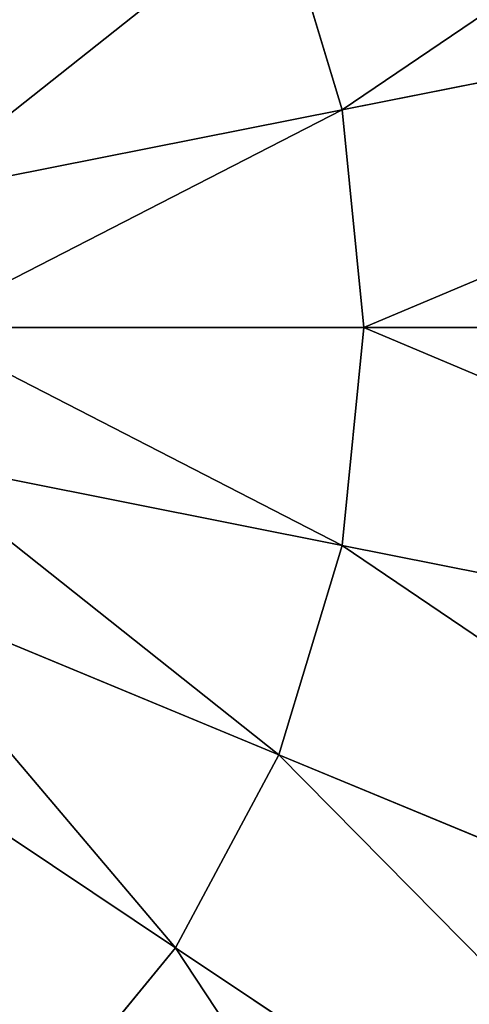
# Model space of a CAD drawing. Extents: x 0 to 35.8, y 0 to 27.5.
# Tile 240 of 256: x 30.15 to 30.679, y 8.247 to 9.406. Entities that reach past the tile are written whole.
import ezdxf

# ---------------------------------------------------------------- set-up
doc = ezdxf.new("R2010")
doc.units = 0
doc.header["$MEASUREMENT"] = 0
doc.layers.get('0').update_dxf_attribs({"color": 13, "linetype": 'CONTINUOUS'})
for name, color, linetype in [('GAS_ELEMENTS_1', 254, 'CONTINUOUS'), ('GAS_ELEMENTS_1_1', 250, 'CONTINUOUS'), ('RGM8058UC_-_BODY', 252, 'CONTINUOUS')]:
    doc.layers.add(name, color=color, linetype=linetype)

# ---------------------------------------------------------------- blocks, each defined once
blk = doc.blocks.new('RGM8658UC_TRADECAD_V06_DXF')
at = {"layer": 'GAS_ELEMENTS_1', "color": 0}
for p, q in [((30.5295, 9.3002, 6.7662), (30.0152, 9.1979, 6.7662)), ((30.5295, 9.3002, 6.7662), (30.0152, 9.1979, 6.7662)), ((30.5548, 9.0438, 6.7662), (30.0304, 9.0438, 6.7662)), ((30.5548, 9.0438, 6.7662), (30.0304, 9.0438, 6.7662)), ((30.5295, 8.7874, 6.7662), (30.0152, 8.8897, 6.7662)), ((30.5295, 8.7874, 6.7662), (30.0152, 8.8897, 6.7662)), ((29.9703, 8.7416, 6.7662), (30.4547, 8.5409, 6.7662)), ((29.9703, 8.7416, 6.7662), (30.4547, 8.5409, 6.7662)), ((29.8973, 8.605, 6.7662), (30.3333, 8.3137, 6.7662)), ((29.8973, 8.605, 6.7662), (30.3333, 8.3137, 6.7662))]:
    blk.add_line(p, q, dxfattribs=at)
at = {"layer": 'GAS_ELEMENTS_1_1', "color": 0}
for p, q in [((30.4547, 9.5467, 6.7662), (30.5295, 9.3002, 6.7662)), ((30.5295, 9.3002, 6.8996), (30.4547, 9.5467, 6.8996)), ((30.4547, 9.5467, 6.7662), (30.5295, 9.3002, 6.7662)), ((30.5295, 9.3002, 6.8996), (30.4547, 9.5467, 6.8996)), ((30.5295, 9.3002, 6.8996), (31.7288, 9.5387, 7.2264)), ((30.5295, 9.3002, 6.8996), (31.7288, 9.5387, 7.2264)), ((30.5295, 9.3002, 6.7662), (30.5548, 9.0438, 6.7662)), ((30.5548, 9.0438, 6.8996), (30.5295, 9.3002, 6.8996)), ((30.5295, 9.3002, 6.7662), (30.5548, 9.0438, 6.7662)), ((30.5295, 9.3002, 6.7662), (30.5295, 9.3002, 6.8996)), ((30.5548, 9.0438, 6.8996), (30.5295, 9.3002, 6.8996)), ((30.5295, 9.3002, 6.7662), (30.5295, 9.3002, 6.8996)), ((30.5548, 9.0438, 6.7662), (30.5295, 8.7874, 6.7662)), ((30.5295, 8.7874, 6.8996), (30.5548, 9.0438, 6.8996)), ((30.5548, 9.0438, 6.7662), (30.5295, 8.7874, 6.7662)), ((30.5295, 8.7874, 6.8996), (30.5548, 9.0438, 6.8996)), ((30.5548, 9.0438, 6.8996), (31.7775, 9.0438, 7.2264)), ((30.5548, 9.0438, 6.8996), (31.7775, 9.0438, 7.2264)), ((30.5548, 9.0438, 6.7662), (30.5548, 9.0438, 6.8996)), ((30.5548, 9.0438, 6.7662), (30.5548, 9.0438, 6.8996)), ((30.5295, 8.7874, 6.7662), (30.4547, 8.5409, 6.7662)), ((30.4547, 8.5409, 6.8996), (30.5295, 8.7874, 6.8996)), ((30.5295, 8.7874, 6.7662), (30.4547, 8.5409, 6.7662)), ((30.4547, 8.5409, 6.8996), (30.5295, 8.7874, 6.8996)), ((30.5295, 8.7874, 6.8996), (31.7288, 8.5489, 7.2264)), ((30.5295, 8.7874, 6.8996), (31.7288, 8.5489, 7.2264)), ((30.5295, 8.7874, 6.7662), (30.5295, 8.7874, 6.8996)), ((30.5295, 8.7874, 6.7662), (30.5295, 8.7874, 6.8996)), ((30.4547, 8.5409, 6.7662), (30.3333, 8.3137, 6.7662)), ((30.3333, 8.3137, 6.8996), (30.4547, 8.5409, 6.8996)), ((30.4547, 8.5409, 6.7662), (30.3333, 8.3137, 6.7662)), ((30.3333, 8.3137, 6.8996), (30.4547, 8.5409, 6.8996)), ((31.5844, 8.073, 7.2264), (30.4547, 8.5409, 6.8996)), ((31.5844, 8.073, 7.2264), (30.4547, 8.5409, 6.8996)), ((30.4547, 8.5409, 6.8996), (30.4547, 8.5409, 6.7662)), ((30.4547, 8.5409, 6.8996), (30.4547, 8.5409, 6.7662)), ((30.3333, 8.3137, 6.7662), (30.1699, 8.1146, 6.7662)), ((30.1699, 8.1146, 6.8996), (30.3333, 8.3137, 6.8996)), ((30.3333, 8.3137, 6.7662), (30.1699, 8.1146, 6.7662)), ((30.1699, 8.1146, 6.8996), (30.3333, 8.3137, 6.8996)), ((31.35, 7.6344, 7.2264), (30.3333, 8.3137, 6.8996)), ((31.35, 7.6344, 7.2264), (30.3333, 8.3137, 6.8996)), ((30.3333, 8.3137, 6.8996), (30.3333, 8.3137, 6.7662)), ((30.3333, 8.3137, 6.8996), (30.3333, 8.3137, 6.7662))]:
    blk.add_line(p, q, dxfattribs=at)
at = {"layer": 'GAS_ELEMENTS_1', "color": 254}
mesh = blk.add_polyface(dxfattribs=at)
corners = [(30.3333, 9.7739, 6.7662), (29.9703, 9.346, 6.7662), (29.8973, 9.4826, 6.7662), (30.4547, 9.5467, 6.7662)]
mesh.append_faces([[corners[k] for k in face] for face in [(0, 1, 2), (1, 0, 3)]], dxfattribs={"vtx0": -1, "color": 254})
mesh = blk.add_polyface(dxfattribs=at)
corners = [(30.4547, 9.5467, 6.7662), (30.0152, 9.1979, 6.7662), (29.9703, 9.346, 6.7662), (30.5295, 9.3002, 6.7662)]
mesh.append_faces([[corners[k] for k in face] for face in [(0, 1, 2), (1, 0, 3)]], dxfattribs={"vtx0": -1, "color": 254})
mesh = blk.add_polyface(dxfattribs=at)
corners = [(30.5295, 9.3002, 6.7662), (30.0304, 9.0438, 6.7662), (30.0152, 9.1979, 6.7662), (30.5548, 9.0438, 6.7662)]
mesh.append_faces([[corners[k] for k in face] for face in [(0, 1, 2), (1, 0, 3)]], dxfattribs={"vtx0": -1, "color": 254})
mesh = blk.add_polyface(dxfattribs=at)
corners = [(30.0304, 9.0438, 6.7662), (30.5295, 8.7874, 6.7662), (30.0152, 8.8897, 6.7662), (30.5548, 9.0438, 6.7662)]
mesh.append_faces([[corners[k] for k in face] for face in [(0, 1, 2), (1, 0, 3)]], dxfattribs={"vtx0": -1, "color": 254})
mesh = blk.add_polyface(dxfattribs=at)
corners = [(30.0152, 8.8897, 6.7662), (30.4547, 8.5409, 6.7662), (29.9703, 8.7416, 6.7662), (30.5295, 8.7874, 6.7662)]
mesh.append_faces([[corners[k] for k in face] for face in [(0, 1, 2), (1, 0, 3)]], dxfattribs={"vtx0": -1, "color": 254})
mesh = blk.add_polyface(dxfattribs=at)
corners = [(29.9703, 8.7416, 6.7662), (30.3333, 8.3137, 6.7662), (29.8973, 8.605, 6.7662), (30.4547, 8.5409, 6.7662)]
mesh.append_faces([[corners[k] for k in face] for face in [(0, 1, 2), (1, 0, 3)]], dxfattribs={"vtx0": -1, "color": 254})
mesh = blk.add_polyface(dxfattribs=at)
corners = [(29.8973, 8.605, 6.7662), (30.1699, 8.1146, 6.7662), (29.7991, 8.4853, 6.7662), (30.3333, 8.3137, 6.7662)]
mesh.append_faces([[corners[k] for k in face] for face in [(0, 1, 2), (1, 0, 3)]], dxfattribs={"vtx0": -1, "color": 254})
mesh = blk.add_polyface(dxfattribs=at)
corners = [(29.7991, 8.4853, 6.7662), (29.9707, 7.9512, 6.7662), (29.6794, 8.3871, 6.7662), (30.1699, 8.1146, 6.7662)]
mesh.append_faces([[corners[k] for k in face] for face in [(0, 1, 2), (1, 0, 3)]], dxfattribs={"vtx0": -1, "color": 254})
at = {"layer": 'GAS_ELEMENTS_1_1', "color": 250}
mesh = blk.add_polyface(dxfattribs=at)
corners = [(31.5844, 10.0146, 7.2264), (30.5295, 9.3002, 6.8996), (30.4547, 9.5467, 6.8996), (31.7288, 9.5387, 7.2264)]
mesh.append_faces([[corners[k] for k in face] for face in [(0, 1, 2), (1, 0, 3)]], dxfattribs={"vtx0": -1, "color": 250})
mesh = blk.add_polyface(dxfattribs=at)
corners = [(30.4547, 9.5467, 6.7662), (30.5295, 9.3002, 6.8996), (30.5295, 9.3002, 6.7662), (30.4547, 9.5467, 6.8996)]
mesh.append_faces([[corners[k] for k in face] for face in [(0, 1, 2), (1, 0, 3)]], dxfattribs={"vtx0": -1, "color": 250})
mesh = blk.add_polyface(dxfattribs=at)
corners = [(31.7288, 9.5387, 7.2264), (30.5548, 9.0438, 6.8996), (30.5295, 9.3002, 6.8996), (31.7775, 9.0438, 7.2264)]
mesh.append_faces([[corners[k] for k in face] for face in [(0, 1, 2), (1, 0, 3)]], dxfattribs={"vtx0": -1, "color": 250})
mesh = blk.add_polyface(dxfattribs=at)
corners = [(30.5295, 9.3002, 6.7662), (30.5548, 9.0438, 6.8996), (30.5548, 9.0438, 6.7662), (30.5295, 9.3002, 6.8996)]
mesh.append_faces([[corners[k] for k in face] for face in [(0, 1, 2), (1, 0, 3)]], dxfattribs={"vtx0": -1, "color": 250})
mesh = blk.add_polyface(dxfattribs=at)
corners = [(30.5548, 9.0438, 6.8996), (31.7288, 8.5489, 7.2264), (30.5295, 8.7874, 6.8996), (31.7775, 9.0438, 7.2264)]
mesh.append_faces([[corners[k] for k in face] for face in [(0, 1, 2), (1, 0, 3)]], dxfattribs={"vtx0": -1, "color": 250})
mesh = blk.add_polyface(dxfattribs=at)
corners = [(30.5548, 9.0438, 6.7662), (30.5295, 8.7874, 6.8996), (30.5295, 8.7874, 6.7662), (30.5548, 9.0438, 6.8996)]
mesh.append_faces([[corners[k] for k in face] for face in [(0, 1, 2), (1, 0, 3)]], dxfattribs={"vtx0": -1, "color": 250})
mesh = blk.add_polyface(dxfattribs=at)
corners = [(30.5295, 8.7874, 6.8996), (31.5844, 8.073, 7.2264), (30.4547, 8.5409, 6.8996), (31.7288, 8.5489, 7.2264)]
mesh.append_faces([[corners[k] for k in face] for face in [(0, 1, 2), (1, 0, 3)]], dxfattribs={"vtx0": -1, "color": 250})
mesh = blk.add_polyface(dxfattribs=at)
corners = [(30.5295, 8.7874, 6.7662), (30.4547, 8.5409, 6.8996), (30.4547, 8.5409, 6.7662), (30.5295, 8.7874, 6.8996)]
mesh.append_faces([[corners[k] for k in face] for face in [(0, 1, 2), (1, 0, 3)]], dxfattribs={"vtx0": -1, "color": 250})
mesh = blk.add_polyface(dxfattribs=at)
corners = [(30.4547, 8.5409, 6.8996), (31.35, 7.6344, 7.2264), (30.3333, 8.3137, 6.8996), (31.5844, 8.073, 7.2264)]
mesh.append_faces([[corners[k] for k in face] for face in [(0, 1, 2), (1, 0, 3)]], dxfattribs={"vtx0": -1, "color": 250})
mesh = blk.add_polyface(dxfattribs=at)
corners = [(30.4547, 8.5409, 6.7662), (30.3333, 8.3137, 6.8996), (30.3333, 8.3137, 6.7662), (30.4547, 8.5409, 6.8996)]
mesh.append_faces([[corners[k] for k in face] for face in [(0, 1, 2), (1, 0, 3)]], dxfattribs={"vtx0": -1, "color": 250})
mesh = blk.add_polyface(dxfattribs=at)
corners = [(30.3333, 8.3137, 6.8996), (31.0345, 7.2499, 7.2264), (30.1699, 8.1146, 6.8996), (31.35, 7.6344, 7.2264)]
mesh.append_faces([[corners[k] for k in face] for face in [(0, 1, 2), (1, 0, 3)]], dxfattribs={"vtx0": -1, "color": 250})
mesh = blk.add_polyface(dxfattribs=at)
corners = [(30.3333, 8.3137, 6.7662), (30.1699, 8.1146, 6.8996), (30.1699, 8.1146, 6.7662), (30.3333, 8.3137, 6.8996)]
mesh.append_faces([[corners[k] for k in face] for face in [(0, 1, 2), (1, 0, 3)]], dxfattribs={"vtx0": -1, "color": 250})
at = {"layer": 'RGM8058UC_-_BODY', "color": 252}
mesh = blk.add_polyface(dxfattribs=at)
corners = [(34.9324, 3.6756), (23.5753, 24.0972), (23.5753, 3.6756), (34.9324, 24.0972)]
mesh.append_faces([[corners[k] for k in face] for face in [(0, 1, 2), (1, 0, 3)]], dxfattribs={"vtx0": -1, "color": 252})
mesh = blk.add_polyface(dxfattribs=at)
corners = [(33.9324, 23.0972, 6.032), (23.8503, 4.6756, 6.032), (23.8503, 23.0972, 6.032), (33.9324, 4.6756, 6.032)]
mesh.append_faces([[corners[k] for k in face] for face in [(0, 1, 2), (1, 0, 3)]], dxfattribs={"vtx0": -1, "color": 252})

msp = doc.modelspace()

# ---------------------------------------------------------------- block references
at = {"color": 0}
msp.add_blockref('RGM8658UC_TRADECAD_V06_DXF', (0, 0), dxfattribs=at)

doc.saveas('drawing.dxf')
